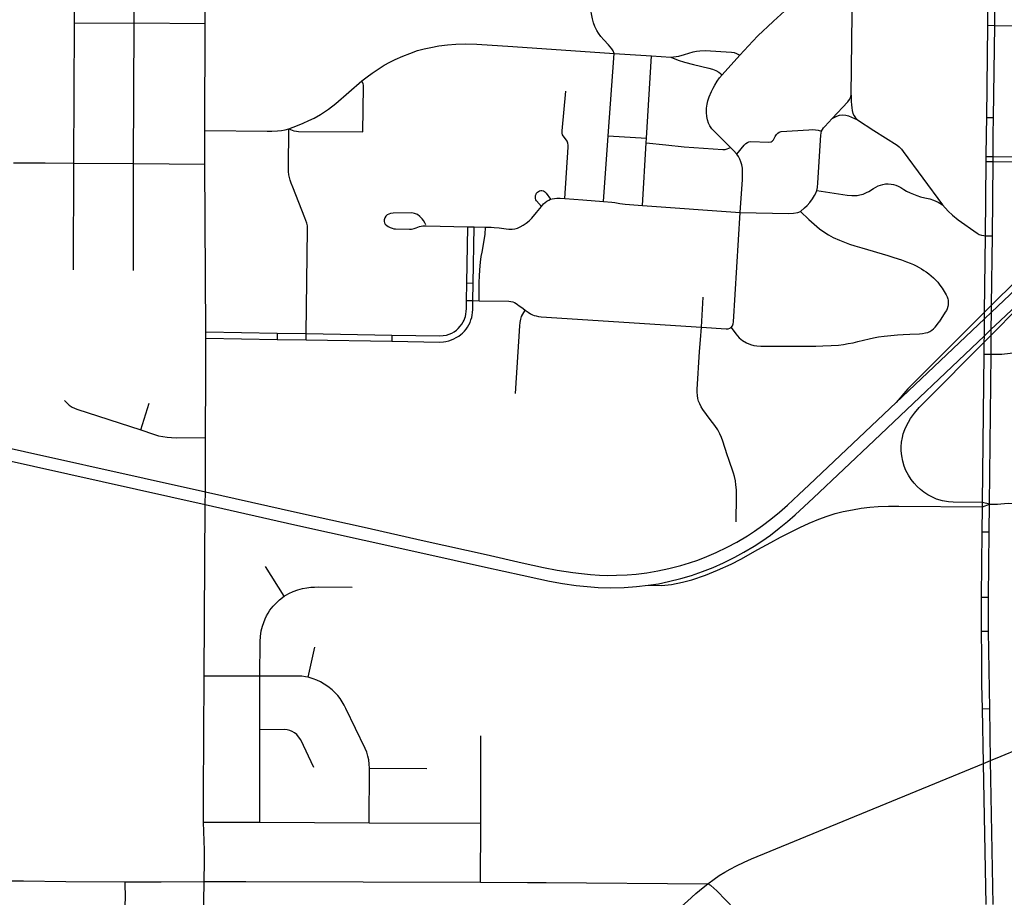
# Model space of a CAD drawing. Extents: x 1410746 to 1533160, y 578873 to 704954.
# Tile 120 of 227: x 1470244 to 1475663, y 635616 to 640446. Entities that reach past the tile are written whole.
import ezdxf

# ---------------------------------------------------------------- set-up
doc = ezdxf.new("R2010")
doc.units = 0
doc.header["$MEASUREMENT"] = 0
doc.layers.add('MC_STREETS', color=254, linetype='CONTINUOUS')

msp = doc.modelspace()

# ---------------------------------------------------------------- linework, layer by layer
at = {"layer": 'MC_STREETS'}
for p, q in [((1470545.328575, 640427.118625), (1470546.551675, 641048.6318)), ((1470873.304625, 640429.431275), (1470875.126625, 641046.623825)), ((1475571.7496, 640415.75435), (1475577.454325, 640969.390175)), ((1475610.8038, 640414.734725), (1475616.2502, 640968.6369)), ((1470542.602575, 639657.312875), (1470545.328575, 640427.118625)), ((1470545.328575, 640427.118625), (1470873.304625, 640429.431275)), ((1470871.12375, 639655.243125), (1470873.304625, 640429.431275)), ((1470873.304625, 640429.431275), (1471265.5535, 640425.024125)), ((1471262.8286, 639835.594225), (1471265.5535, 640425.024125)), ((1475566.413675, 639908.3329), (1475571.7496, 640415.75435)), ((1475571.7496, 640415.75435), (1475610.8038, 640414.734725)), ((1475603.80565, 639907.60685), (1475610.8038, 640414.734725)), ((1473482.982, 639806.838975), (1473516.2686, 640260.91185)), ((1473516.2686, 640260.91185), (1473720.85845, 640246.926125)), ((1473693.495325, 639794.41645), (1473720.85845, 640246.926125)), ((1473720.85845, 640246.926125), (1473827.880575, 640239.504125)), ((1474109.7575, 640143.502325), (1474207.64975, 640251.6639)), ((1475565.215175, 639817.63985), (1475566.413675, 639908.3329)), ((1475566.413675, 639908.3329), (1475603.80565, 639907.60685)), ((1475602.241025, 639812.548975), (1475603.80565, 639907.60685)), ((1471262.8112, 639651.54315), (1471262.8286, 639835.594225)), ((1473457.734575, 639444.748975), (1473482.982, 639806.838975)), ((1473482.982, 639806.838975), (1473693.495325, 639794.41645)), ((1473691.9522, 639768.5183), (1473693.495325, 639794.41645)), ((1475563.61905, 639691.979675), (1475565.215175, 639817.63985)), ((1475602.504275, 639691.61915), (1475602.241025, 639812.548975)), ((1473671.417975, 639423.891), (1473691.9522, 639768.5183)), ((1475563.383825, 639665.388525), (1475563.61905, 639691.979675)), ((1475602.504275, 639691.61915), (1475563.61905, 639691.979675)), ((1475602.5071, 639665.00735), (1475602.504275, 639691.61915)), ((1470210.01745, 639659.0349), (1470384.21655, 639657.73185)), ((1470384.21655, 639657.73185), (1470542.602575, 639657.312875)), ((1470539.143975, 639069.725325), (1470542.602575, 639657.312875)), ((1470542.602575, 639657.312875), (1470871.12375, 639655.243125)), ((1470870.50605, 639065.3802), (1470871.12375, 639655.243125)), ((1470871.12375, 639655.243125), (1471262.8112, 639651.54315)), ((1471268.683575, 638727.477675), (1471262.8112, 639651.54315)), ((1475559.98425, 639257.23015), (1475563.383825, 639665.388525)), ((1475563.383825, 639665.388525), (1475602.5071, 639665.00735)), ((1475598.505675, 639256.5075), (1475602.5071, 639665.00735)), ((1473671.417975, 639423.891), (1474210.1286, 639385.423)), ((1472704.9552, 638995.26775), (1472709.737075, 639306.8784)), ((1472709.737075, 639306.8784), (1472745.3395, 639305.6163)), ((1472739.49355, 638994.8403), (1472745.3395, 639305.6163)), ((1472745.3395, 639305.6163), (1472808.615475, 639304.164225)), ((1475559.98425, 639257.23015), (1475598.505675, 639256.5075)), ((1472703.7619, 638900.545275), (1472704.9552, 638995.26775)), ((1472739.49355, 638994.8403), (1472704.9552, 638995.26775)), ((1472738.3134, 638899.98565), (1472739.49355, 638994.8403)), ((1473996.375775, 638753.4115), (1474005.601025, 638918.498775)), ((1472703.7619, 638900.545275), (1472738.3134, 638899.98565)), ((1472738.3134, 638899.98565), (1472773.37535, 638899.417775)), ((1471268.58125, 638693.1199), (1471268.683575, 638727.477675)), ((1471268.58125, 638693.1199), (1471660.7138, 638686.751025)), ((1471268.916075, 638490.110225), (1471268.58125, 638693.1199)), ((1471268.683575, 638727.477675), (1471660.58325, 638720.742625)), ((1471660.58325, 638720.742625), (1471820.25765, 638718.2656)), ((1471660.58325, 638720.742625), (1471660.7138, 638686.751025)), ((1471819.86425, 638684.8244), (1471820.25765, 638718.2656)), ((1471820.25765, 638718.2656), (1472292.47545, 638710.175775)), ((1472292.47545, 638710.175775), (1472292.0222, 638676.408)), ((1471660.7138, 638686.751025), (1471819.86425, 638684.8244)), ((1471819.86425, 638684.8244), (1472292.0222, 638676.408)), ((1475543.1721, 637788.922175), (1475552.588575, 638604.4575)), ((1475552.588575, 638604.4575), (1475590.13495, 638604.62105)), ((1475582.081975, 637779.819775), (1475590.13495, 638604.62105)), ((1471266.75725, 638145.793125), (1471268.916075, 638490.110225)), ((1470910.1519, 638188.017575), (1470955.684175, 638335.761)), ((1471265.801625, 637846.925025), (1471266.75725, 638145.793125)), ((1471265.314425, 637778.143775), (1471265.801625, 637846.925025)), ((1471258.623275, 636833.504625), (1471265.314425, 637778.143775)), ((1475543.0153, 637765.09355), (1475543.1721, 637788.922175)), ((1475543.0153, 637765.09355), (1475582.081975, 637779.819775)), ((1475582.081975, 637779.819775), (1475543.1721, 637788.922175)), ((1475580.837, 637627.4705), (1475582.081975, 637779.819775)), ((1475542.05675, 637627.351425), (1475543.0153, 637765.09355)), ((1475538.156375, 637268.4986), (1475542.05675, 637627.351425)), ((1475542.05675, 637627.351425), (1475580.837, 637627.4705)), ((1475576.90615, 637268.47935), (1475580.837, 637627.4705)), ((1471700.45235, 637273.926075), (1471596.054825, 637436.6748)), ((1475538.05355, 637079.774575), (1475538.156375, 637268.4986)), ((1475538.156375, 637268.4986), (1475576.90615, 637268.47935)), ((1475576.187925, 637079.911075), (1475576.90615, 637268.47935)), ((1475538.05355, 637079.774575), (1475576.187925, 637079.911075)), ((1475583.051425, 636654.06845), (1475576.187925, 637079.911075)), ((1471832.455625, 636826.519075), (1471867.76835, 636991.53815)), ((1471255.885725, 636179.39195), (1471258.623275, 636833.504625)), ((1471565.912475, 636833.31), (1471258.623275, 636833.504625)), ((1471565.296675, 636537.74425), (1471565.912475, 636833.31)), ((1475542.946375, 636653.8622), (1475583.051425, 636654.06845)), ((1475548.558325, 636352.026875), (1475542.946375, 636653.8622)), ((1475587.65625, 636368.363725), (1475583.051425, 636654.06845)), ((1471564.888925, 636029.52615), (1471565.296675, 636537.74425)), ((1472781.292475, 636024.447675), (1472782.892725, 636503.946425)), ((1475548.558325, 636352.026875), (1475587.65625, 636368.363725)), ((1475601.138975, 635575.14215), (1475587.65625, 636368.363725)), ((1472167.621025, 636026.217975), (1472168.9998, 636326.721575)), ((1472168.9998, 636326.721575), (1472485.566825, 636325.333175)), ((1475563.2524, 635575.145), (1475548.558325, 636352.026875)), ((1471256.070925, 636028.440975), (1471255.885725, 636179.39195)), ((1471256.070925, 636028.440975), (1471564.888925, 636029.52615)), ((1471260.2467, 635875.5282), (1471256.070925, 636028.440975)), ((1471564.888925, 636029.52615), (1472167.621025, 636026.217975)), ((1472167.621025, 636026.217975), (1472781.292475, 636024.447675)), ((1472780.0087, 635698.635675), (1472781.292475, 636024.447675)), ((1470497.260475, 635703.4425), (1470824.7095, 635700.797675)), ((1470824.7095, 635700.797675), (1471023.30375, 635700.631475)), ((1471023.30375, 635700.631475), (1471259.7081, 635702.060425)), ((1471259.7081, 635702.060425), (1471487.7661, 635703.19175)), ((1471487.7661, 635703.19175), (1472780.0087, 635698.635675)), ((1472780.0087, 635698.635675), (1473039.1005, 635697.621575)), ((1473039.1005, 635697.621575), (1473141.167025, 635696.859375)), ((1473141.167025, 635696.859375), (1474030.8894, 635690.014775))]:
    msp.add_line(p, q, dxfattribs=at)
for points in [[(1471265.5535, 640425.024125), (1471267.3739, 640999.5413), (1471266.81665, 641029.7448), (1471265.852275, 641057.304875), (1471262.109125, 641094.962325)], [(1474207.64975, 640251.6639), (1474279.240025, 640328.4419), (1474306.99425, 640356.97425), (1474335.785975, 640384.72845), (1474359.390025, 640407.035575), (1474392.331925, 640437.9024), (1474453.546825, 640493.151425), (1474489.082575, 640523.499475), (1474519.17125, 640547.6223), (1474549.000525, 640569.670025), (1474572.604575, 640584.454975), (1474597.665225, 640598.077875), (1474625.008975, 640607.6265), (1474650.374025, 640614.2265), (1474715.335975, 640630.20155), (1474743.49855, 640638.8765), (1474768.238125, 640649.29315), (1474789.5055, 640661.0119), (1474813.522125, 640675.289375), (1474834.064475, 640689.6209), (1474854.023475, 640698.559475), (1474875.6045, 640703.5708)], [(1474820.70905, 640030.833225), (1474826.472125, 640476.72975), (1474828.22785, 640505.523475), (1474830.68585, 640531.156925), (1474834.197275, 640555.3858), (1474840.51785, 640583.8284), (1474875.6045, 640703.5708)], [(1473516.2686, 640260.91185), (1473509.773425, 640275.5123), (1473502.3745, 640285.49325), (1473483.97165, 640308.075875), (1473458.936175, 640335.67985), (1473443.311175, 640353.3882), (1473429.5091, 640371.096525), (1473419.613275, 640387.24235), (1473409.457025, 640408.85695), (1473402.16535, 640428.127775), (1473395.91535, 640450.5236), (1473390.707025, 640479.16945), (1473388.10285, 640500.5236), (1473386.54035, 640526.8257)], [(1475610.8038, 640414.734725), (1475794.333725, 640411.736), (1475821.22095, 640412.11045), (1475853.831275, 640414.385575), (1475886.710275, 640417.5648), (1475922.20235, 640423.39565), (1475982.742975, 640436.730925)], [(1472127.6093, 640108.845325), (1472156.6434, 640132.039225), (1472183.290225, 640151.56835), (1472222.76955, 640178.292825), (1472250.708775, 640195.603), (1472281.98855, 640212.609475), (1472311.2873, 640227.1374), (1472352.1403, 640245.4077), (1472390.408225, 640260.566125), (1472434.13585, 640275.776425), (1472470.274625, 640285.7981), (1472507.208175, 640293.62315), (1472551.25075, 640302.235325), (1472598.126925, 640308.574625), (1472643.983675, 640312.218875), (1472696.521575, 640312.82625), (1472759.384825, 640311.307825), (1472957.69255, 640299.160325), (1473516.2686, 640260.91185)], [(1473827.880575, 640239.504125), (1473871.781075, 640246.184625), (1473903.03635, 640254.296675), (1473950.69605, 640268.66575), (1473969.519525, 640273.2155), (1473988.094175, 640275.50735), (1474016.346075, 640275.776425), (1474162.419625, 640267.88055), (1474176.696425, 640264.7587), (1474189.817675, 640260.804325), (1474207.64975, 640251.6639)], [(1473827.880575, 640239.504125), (1473867.72505, 640223.995775), (1473903.513525, 640211.8277), (1473951.70865, 640198.705275), (1474036.408, 640178.902325), (1474056.926725, 640173.65335), (1474074.6067, 640167.015925), (1474091.445225, 640157.507125), (1474109.7575, 640143.502325)], [(1471725.774625, 639845.288), (1471772.70515, 639864.583975), (1471803.68125, 639877.338825), (1471835.872075, 639890.701075), (1471864.722375, 639904.670675), (1471900.0903, 639924.409975), (1471943.682075, 639953.0674), (1471983.956925, 639984.704475), (1472127.6093, 640108.845325)], [(1472133.4301, 639829.146475), (1472136.104225, 640075.799425), (1472135.45185, 640084.98395), (1472133.7119, 640092.675025), (1472127.6093, 640108.845325)], [(1474156.390775, 639743.380475), (1474064.469175, 639833.535125), (1474053.215925, 639846.315), (1474042.00105, 639862.56365), (1474034.96825, 639876.909075), (1474029.116225, 639894.14625), (1474025.5614, 639913.42575), (1474024.0051, 639935.2141), (1474024.523875, 639958.818125), (1474027.6365, 639981.644025), (1474031.78665, 639998.763425), (1474039.5682, 640020.811175), (1474051.7593, 640050.121675), (1474060.9025, 640069.369425), (1474069.656875, 640085.916825), (1474082.28855, 640106.973925), (1474095.6252, 640126.1356), (1474109.7575, 640143.502325)], [(1473244.889425, 639461.149575), (1473263.5753, 639744.696675), (1473263.31225, 639754.956175), (1473261.4708, 639766.79405), (1473256.9987, 639777.05355), (1473232.270675, 639812.0411), (1473229.9031, 639822.3006), (1473230.16615, 639834.40155), (1473249.895975, 640053.007825)], [(1475067.876775, 638339.024725), (1475554.802925, 638799.906125), (1475593.108125, 638836.16245), (1476100.89505, 639316.7888), (1476146.3837, 639358.242175), (1476194.4403, 639400.42925), (1476237.61935, 639437.355825), (1476278.81445, 639471.230175), (1476322.835725, 639506.08035), (1476360.987525, 639534.32735), (1476410.144625, 639569.5444), (1476452.23245, 639597.868975), (1476489.016125, 639621.63625), (1476539.081, 639652.585975), (1476587.697175, 639680.69815), (1476643.4575, 639711.8799), (1476696.5584, 639738.863425), (1476797.035225, 639786.10055), (1476879.926225, 639822.659), (1477465.10925, 640075.52865)], [(1477465.10925, 640075.52865), (1477396.5929, 640059.46455), (1477319.751175, 640033.336025), (1477249.31135, 640006.18325), (1477118.120675, 639952.5201), (1477009.265025, 639906.229525), (1476934.4965, 639875.5351), (1476871.140025, 639850.743425), (1476814.866875, 639830.28045), (1476762.702625, 639814.08965), (1476657.065925, 639784.6323), (1476580.329825, 639764.56285), (1476514.3737, 639749.1348), (1476451.79875, 639736.730925), (1476402.712525, 639727.434325), (1476322.18165, 639714.979525), (1476240.961075, 639705.34075), (1476175.399225, 639700.025825), (1476109.2881, 639696.48415), (1476025.075125, 639691.761925), (1475937.913925, 639689.4508), (1475602.504275, 639691.61915)], [(1474716.4458, 639902.09835), (1474802.51985, 639993.855375), (1474811.82745, 640006.852875), (1474816.5643, 640017.5108), (1474820.70905, 640030.833225)], [(1474820.70905, 640030.833225), (1474820.70905, 639996.194925), (1474821.597225, 639978.4317), (1474823.37355, 639960.372425), (1474826.038025, 639945.865775), (1474830.466225, 639930.46525), (1474836.10775, 639917.3769), (1474843.554575, 639906.770825), (1474855.515175, 639894.705175)], [(1474657.990075, 639831.8949), (1474662.585775, 639842.195575), (1474668.449225, 639850.911525), (1474675.865925, 639858.969175), (1474716.4458, 639902.09835)], [(1474716.4458, 639902.09835), (1474742.2548, 639915.6683), (1474756.761425, 639921.293325), (1474774.820725, 639923.06965), (1474790.511575, 639921.293325), (1474805.0182, 639916.8525), (1474855.515175, 639894.705175)], [(1474855.515175, 639894.705175), (1474945.7997, 639835.6267), (1475073.181675, 639755.320675), (1475084.5695, 639745.733175), (1475096.98745, 639733.469075), (1475107.409025, 639719.7867), (1475323.744075, 639426.7371)], [(1471262.8286, 639835.594225), (1471605.38155, 639832.3244), (1471632.54375, 639833.222825), (1471662.8895, 639834.868075), (1471684.09495, 639836.696125), (1471705.848825, 639839.986625), (1471725.774625, 639845.288)], [(1471820.25765, 638718.2656), (1471828.6047, 639293.94715), (1471827.061225, 639311.096825), (1471824.145775, 639326.01705), (1471819.25815, 639340.3902), (1471813.801675, 639354.74635), (1471747.366475, 639524.019975), (1471738.034875, 639547.24045), (1471732.392525, 639563.082475), (1471728.486275, 639577.6224), (1471725.8821, 639592.37935), (1471724.146, 639611.25955), (1471723.898875, 639630.626725), (1471725.774625, 639845.288)], [(1471725.774625, 639845.288), (1471752.06185, 639835.256925), (1471766.79885, 639831.8561), (1471778.321075, 639831.381975), (1472133.4301, 639829.146475)], [(1474190.261, 639706.480025), (1474231.30605, 639755.0359), (1474241.2019, 639764.931725), (1474249.2748, 639770.6609), (1474257.0873, 639774.0463), (1474266.44125, 639775.0387), (1474367.24355, 639772.4838), (1474379.48315, 639773.7859), (1474386.253975, 639777.1713), (1474393.0248, 639785.76505), (1474401.61855, 639802.431725), (1474409.43105, 639814.150475), (1474415.941475, 639821.181725), (1474423.753975, 639826.9109), (1474435.181125, 639829.9687), (1474587.25015, 639840.424425), (1474610.248625, 639841.397825), (1474624.886425, 639840.395225), (1474639.1232, 639837.7885), (1474657.990075, 639831.8949)], [(1474630.697525, 639505.1199), (1474634.38675, 639522.698025), (1474636.990925, 639547.87165), (1474653.07745, 639809.70885), (1474654.662175, 639821.118825), (1474657.990075, 639831.8949)], [(1473691.9522, 639768.5183), (1473799.7241, 639757.543675), (1473901.9759, 639745.70195), (1474114.06205, 639731.3004), (1474126.202825, 639731.5968), (1474138.228375, 639734.770825), (1474156.390775, 639743.380475)], [(1474190.261, 639706.480025), (1474172.7123, 639726.39005), (1474156.390775, 639743.380475)], [(1474210.1286, 639385.423), (1474222.5089, 639566.88515), (1474223.1585, 639589.801075), (1474222.69785, 639609.48345), (1474221.39715, 639628.8803), (1474218.284525, 639647.03725), (1474213.63325, 639663.9443), (1474207.909125, 639677.904075), (1474199.51375, 639693.187975), (1474190.261, 639706.480025)], [(1475602.5071, 639665.00735), (1475713.27375, 639663.130825)], [(1473115.923875, 639417.82585), (1473088.481275, 639449.7302), (1473085.529875, 639454.938525), (1473083.272925, 639462.2302), (1473082.5922, 639469.9473), (1473083.599075, 639478.3072), (1473086.0507, 639485.494075), (1473089.1757, 639490.702425), (1473093.8632, 639496.08435), (1473099.24515, 639500.77185), (1473105.32155, 639503.89685), (1473111.57155, 639505.112125), (1473118.6896, 639505.45935), (1473126.154875, 639503.89685), (1473131.710425, 639500.945475), (1473136.397925, 639497.47325), (1473140.96315, 639492.125075), (1473166.104275, 639457.951)], [(1474540.6883, 639390.180425), (1474564.1258, 639409.9721), (1474578.1883, 639423.774175), (1474592.048175, 639439.442775), (1474607.6341, 639459.905975), (1474619.4128, 639477.55915), (1474626.57425, 639491.882075), (1474630.697525, 639505.1199)], [(1474630.697525, 639505.1199), (1474798.015225, 639480.81435), (1474823.622875, 639478.644225), (1474839.476275, 639478.121575), (1474854.221825, 639478.861225), (1474868.76175, 639481.248375), (1474887.207925, 639486.673725), (1474905.654125, 639494.92025), (1474918.1499, 639501.385), (1474943.13505, 639517.57285), (1474955.55875, 639524.765525), (1474968.184225, 639531.078275), (1474981.74495, 639536.222), (1474994.370425, 639539.729075), (1475009.100175, 639542.067125), (1475024.063725, 639542.76855), (1475039.728675, 639541.3657), (1475053.5232, 639538.56005), (1475067.0839, 639535.05295), (1475079.9432, 639529.67545), (1475093.5039, 639522.427475), (1475110.1041, 639511.438625), (1475125.30145, 639502.554025), (1475144.473475, 639493.2018), (1475163.411725, 639485.018625), (1475181.648525, 639478.472075), (1475201.967225, 639471.92765), (1475225.57285, 639465.818875), (1475252.99755, 639459.289175), (1475272.962825, 639453.212775), (1475285.9481, 639447.88665), (1475298.967225, 639441.022025), (1475323.744075, 639426.7371)], [(1473115.923875, 639417.82585), (1473127.60315, 639431.959275), (1473136.4987, 639440.57685), (1473145.95025, 639448.082475), (1473155.4018, 639453.225225), (1473166.104275, 639457.951)], [(1473166.104275, 639457.951), (1473175.277825, 639460.86985), (1473187.509225, 639462.398775), (1473200.019125, 639462.920075), (1473217.799675, 639463.17625), (1473244.889425, 639461.149575)], [(1473244.889425, 639461.149575), (1473343.14495, 639453.7988), (1473457.734575, 639444.748975)], [(1472808.615475, 639304.164225), (1472838.026425, 639303.4893), (1472854.6143, 639303.165475), (1472883.24155, 639300.05625), (1472920.610825, 639295.31045), (1472936.66985, 639293.574325), (1472954.899025, 639293.1403), (1472969.22195, 639295.093425), (1472983.978875, 639299.4337), (1472999.386875, 639306.37815), (1473015.4459, 639315.926775), (1473030.853875, 639326.343425), (1473047.997975, 639339.7983), (1473062.103875, 639352.819125), (1473089.230625, 639384.50315), (1473115.923875, 639417.82585)], [(1473457.734575, 639444.748975), (1473503.222725, 639442.08625), (1473518.755275, 639440.3111), (1473546.89045, 639434.968975), (1473562.2525, 639432.74765), (1473577.0101, 639431.2634), (1473671.417975, 639423.891)], [(1475323.744075, 639426.7371), (1475354.56005, 639391.58085), (1475378.73905, 639369.5351), (1475409.771775, 639345.286025), (1475513.6647, 639272.0099), (1475525.500275, 639264.435125), (1475538.2827, 639259.4642), (1475550.15835, 639257.5473), (1475559.98425, 639257.23015)], [(1472479.717375, 639317.059725), (1472474.057825, 639328.812225), (1472466.838075, 639341.326475), (1472458.929425, 639350.62445), (1472446.901675, 639363.00595), (1472432.5745, 639373.088025), (1472417.186075, 639380.16315), (1472401.45315, 639382.2749), (1472298.677425, 639381.93195), (1472284.52715, 639380.16315), (1472275.32945, 639376.6256), (1472266.485525, 639371.14235), (1472259.587275, 639364.774725), (1472253.396525, 639355.40015), (1472249.85895, 639343.726175), (1472250.743325, 639334.5285), (1472252.5135, 639327.8892), (1472255.98325, 639321.1538), (1472264.35145, 639313.1938), (1472272.10735, 639308.29535), (1472282.9248, 639301.96815), (1472293.129925, 639297.8861), (1472302.31455, 639295.845075), (1472311.943325, 639295.084575), (1472389.601875, 639293.6634), (1472400.36555, 639293.997425), (1472415.1225, 639296.254375), (1472425.97635, 639299.92375), (1472444.6975, 639307.152975), (1472453.12055, 639309.800225), (1472462.26555, 639311.484825), (1472471.65275, 639312.12795), (1472481.99665, 639312.326625), (1472709.737075, 639306.8784)], [(1474160.09385, 638751.8324), (1474167.823975, 638761.87365), (1474171.253275, 638772.4065), (1474172.845475, 638782.2537), (1474210.1286, 639385.423)], [(1474210.1286, 639385.423), (1474475.84455, 639380.024175), (1474503.9074, 639380.79705), (1474526.528575, 639384.887125), (1474540.6883, 639390.180425)], [(1474540.6883, 639390.180425), (1474587.823725, 639345.9096), (1474616.990375, 639320.38875), (1474646.417475, 639295.9096), (1474669.59455, 639278.461675), (1474695.3758, 639261.5346), (1474722.198725, 639247.4721), (1474756.573725, 639231.8471), (1474782.8758, 639221.69085), (1474811.261225, 639211.274175), (1474839.713725, 639202.09975), (1474878.867475, 639190.497075), (1475021.589275, 639148.939125), (1475056.05605, 639137.83965), (1475096.5594, 639124.014), (1475125.379075, 639113.4987), (1475144.851825, 639105.904325), (1475162.9615, 639098.115225), (1475178.344975, 639090.715575), (1475194.31265, 639082.3423), (1475207.74885, 639074.163725), (1475220.406125, 639066.1799), (1475233.063425, 639057.417175), (1475247.668, 639046.512425), (1475261.1042, 639035.8024), (1475272.982575, 639025.48185), (1475284.08205, 639013.992925), (1475296.544625, 639000.556725), (1475309.2019, 638984.9785), (1475321.275025, 638968.6214), (1475332.93055, 638950.3276), (1475343.279225, 638932.0126), (1475348.147425, 638921.3026), (1475351.84725, 638910.0084), (1475353.6454, 638901.834925), (1475354.340275, 638894.170575), (1475354.4446, 638885.06035), (1475354.007925, 638877.0538), (1475352.403925, 638866.883875), (1475348.5155, 638854.936725), (1475344.252875, 638845.7483), (1475338.216325, 638835.427725), (1475304.920425, 638782.554975)], [(1472773.37535, 638899.417775), (1472773.10315, 639001.70865), (1472774.033175, 639034.722325), (1472776.073825, 639068.8176), (1472780.241325, 639111.276675), (1472784.66685, 639143.012275), (1472788.67485, 639167.2593), (1472806.406425, 639263.84215), (1472808.615475, 639304.164225)], [(1475552.588575, 638604.4575), (1475553.34875, 638671.553025), (1475553.745425, 638706.565575), (1475554.802925, 638799.906125), (1475555.22355, 638837.03185), (1475559.98425, 639257.23015)], [(1475590.13495, 638604.62105), (1475591.49465, 638710.51055), (1475591.90985, 638742.8441), (1475593.108125, 638836.16245), (1475593.604775, 638874.840525), (1475598.505675, 639256.5075)], [(1475862.93335, 639140.15135), (1475593.604775, 638874.840525), (1475555.22355, 638837.03185), (1475530.8907, 638813.062), (1475219.779575, 638501.9509), (1475131.7235, 638413.479375), (1475067.876775, 638339.024725)], [(1473702.8015, 637332.861725), (1473759.442775, 637341.7625), (1473814.8703, 637353.09075), (1473882.8775, 637370.40465), (1473941.037225, 637387.33175), (1474002.23515, 637409.033125), (1474060.394875, 637431.602575), (1474118.248675, 637457.02095), (1474179.7525, 637487.158125), (1474230.29755, 637514.671925), (1474285.655275, 637548.35605), (1474328.19, 637576.133825), (1474375.93305, 637609.55395), (1474424.9782, 637646.88035), (1474469.249025, 637684.20675), (1474511.78375, 637721.0991), (1474561.262925, 637766.238), (1474612.4782, 637813.547025), (1474946.24555, 638129.0852), (1475553.745425, 638706.565575), (1475591.90985, 638742.8441), (1475613.780275, 638763.633825), (1475821.347625, 638958.919725)], [(1472292.0222, 638676.408), (1472556.334675, 638672.0442), (1472575.945575, 638672.49975), (1472589.60035, 638675.151625), (1472605.572575, 638678.971075), (1472619.808675, 638683.31135), (1472634.044775, 638689.56135), (1472646.7184, 638696.158575), (1472660.384375, 638704.368125), (1472671.892, 638712.99885), (1472681.440625, 638721.158575), (1472692.378125, 638731.401625), (1472701.232275, 638742.68635), (1472708.697575, 638753.276625), (1472716.510075, 638766.471075), (1472722.41285, 638779.491925), (1472727.794775, 638793.554425), (1472731.78785, 638806.228025), (1472735.08645, 638820.116925), (1472736.64895, 638834.526625), (1472737.60695, 638850.83475), (1472738.3134, 638899.98565)], [(1472292.47545, 638710.175775), (1472555.925425, 638705.602475), (1472574.496175, 638707.096075), (1472593.419775, 638710.5683), (1472607.8295, 638714.734975), (1472621.892, 638720.81135), (1472635.7809, 638728.797475), (1472647.760075, 638736.9572), (1472658.003125, 638746.3322), (1472668.940625, 638758.484975), (1472677.10035, 638769.596075), (1472685.607275, 638782.964125), (1472690.815625, 638792.859975), (1472694.635075, 638803.103025), (1472697.760075, 638812.651625), (1472700.364225, 638826.0197), (1472702.10035, 638839.908575), (1472702.9684, 638856.401625), (1472703.7619, 638900.545275)], [(1472773.37535, 638899.417775), (1472935.592125, 638896.790425), (1472946.931525, 638895.765725), (1472957.41885, 638893.07305), (1472967.055825, 638889.104875), (1472976.5511, 638883.43605), (1472983.899925, 638878.476575), (1472992.3525, 638872.045275), (1473001.4482, 638865.062725), (1473014.21895, 638855.6914), (1473025.14855, 638847.1906)], [(1472972.011775, 638388.88125), (1472996.134125, 638761.1165), (1472998.460675, 638779.910575), (1473001.4249, 638798.025375), (1473006.694675, 638812.187875), (1473025.14855, 638847.1906)], [(1473025.14855, 638847.1906), (1473041.6813, 638835.817775), (1473055.36995, 638827.325725), (1473066.396925, 638822.1291), (1473075.64945, 638818.70695), (1473086.8771, 638815.414175), (1473098.751225, 638813.195575), (1473113.7252, 638811.459475), (1473996.375775, 638753.4115)], [(1475543.1721, 637788.922175), (1475381.8494, 637790.8332), (1475356.83585, 637792.27965), (1475323.4157, 637797.922025), (1475290.4296, 637807.90465), (1475264.387925, 637819.189375), (1475241.818475, 637831.776175), (1475220.98515, 637844.797025), (1475201.20935, 637859.92035), (1475184.5268, 637876.48105), (1475167.1657, 637894.7102), (1475149.8046, 637915.977575), (1475135.481675, 637938.547025), (1475121.592775, 637965.45675), (1475112.4782, 637989.328275), (1475104.231675, 638016.238), (1475098.5893, 638045.31785), (1475095.927075, 638072.544575), (1475095.817825, 638095.8631), (1475097.72125, 638120.40465), (1475102.49555, 638146.88035), (1475107.269875, 638165.977575), (1475115.5164, 638189.8491), (1475125.62945, 638211.50265), (1475146.7664, 638250.17895), (1475168.467775, 638279.69285), (1475194.943475, 638311.8109), (1475223.5893, 638341.3248), (1475270.89835, 638389.501875), (1475510.9157, 638628.21715), (1475553.34875, 638671.553025), (1475591.49465, 638710.51055), (1475612.912225, 638732.383825), (1475717.0789, 638838.720625)], [(1474188.3367, 637681.616625), (1474189.135875, 637823.9361), (1474188.52845, 637859.31755), (1474186.31535, 637885.135725), (1474183.537575, 637907.705175), (1474178.329225, 637931.6635), (1474172.773675, 637950.760725), (1474146.732, 638025.4135), (1474138.05145, 638050.760725), (1474113.83205, 638126.540275), (1474106.454225, 638146.594075), (1474097.079225, 638166.73295), (1474085.6209, 638188.60795), (1474069.30145, 638212.9135), (1474043.954225, 638245.899625), (1474003.93685, 638300.75795), (1473995.032775, 638315.386075), (1473986.5527, 638331.7102), (1473980.40465, 638346.338325), (1473976.376625, 638361.39045), (1473974.2566, 638377.7146), (1473973.1966, 638395.098725), (1473972.7726, 638410.150875), (1473985.6209, 638620.5524), (1473990.43195, 638683.35025), (1473996.375775, 638753.4115)], [(1473996.375775, 638753.4115), (1474132.4975, 638744.1022), (1474143.8189, 638745.0946), (1474152.743, 638747.91195), (1474160.09385, 638751.8324)], [(1474160.09385, 638751.8324), (1474185.735775, 638716.405975), (1474204.5462, 638695.4385), (1474222.51495, 638681.115575), (1474243.6087, 638668.355175), (1474266.785775, 638657.678075), (1474285.01495, 638652.46975), (1474301.160775, 638650.386425), (1474323.035775, 638649.34475), (1474395.95245, 638649.865575), (1474626.4212, 638649.084325), (1474665.223275, 638650.386425), (1474710.275375, 638651.948925), (1474751.160775, 638655.59475), (1474778.244125, 638658.980175), (1474804.806625, 638663.40725), (1474831.1087, 638668.355175), (1474856.88995, 638674.084325), (1474919.38995, 638689.1885), (1474943.869125, 638694.65725), (1474970.95245, 638699.865575), (1475001.160775, 638704.292675), (1475038.660775, 638708.459325), (1475075.900375, 638711.584325), (1475106.1087, 638713.667675), (1475143.6087, 638715.490575), (1475195.692025, 638717.573925), (1475213.660775, 638718.876), (1475229.744375, 638721.816625), (1475241.785775, 638725.126), (1475254.025375, 638730.59475), (1475264.6449, 638737.5328), (1475273.49495, 638744.2831), (1475282.410775, 638753.251), (1475290.19965, 638763.16755), (1475304.920425, 638782.554975)], [(1475590.13495, 638604.62105), (1475625.59125, 638604.7755), (1475649.02765, 638605.845475), (1475695.71105, 638611.0007), (1475716.618325, 638611.5735), (1475738.3848, 638609.8551), (1475756.428075, 638606.991075), (1475773.89855, 638602.98145), (1475793.946625, 638596.680625), (1475813.4219, 638588.9478), (1475835.1884, 638578.350975), (1475858.959675, 638564.8901), (1475921.6364, 638531.58665), (1475937.44405, 638524.736125), (1475953.962225, 638518.885925), (1475968.4156, 638515.100525), (1475990.4398, 638512.3475), (1476011.431625, 638512.3475), (1476030.764025, 638515.455425), (1476047.22095, 638519.918325)], [(1468967.875925, 638347.515625), (1469517.74685, 638231.61225), (1469930.594075, 638144.9803), (1471265.801625, 637846.925025)], [(1470489.69135, 638350.802075), (1470501.026525, 638338.369925), (1470515.433575, 638325.213375), (1470532.8604, 638314.244325), (1470557.7148, 638302.861725), (1470910.1519, 638188.017575)], [(1471265.801625, 637846.925025), (1471772.952675, 637733.80095), (1472139.907175, 637652.0757), (1472469.235675, 637578.442075), (1472811.915325, 637501.571775), (1473010.15975, 637457.067925), (1473127.763375, 637431.77355), (1473202.74005, 637417.01445), (1473288.5111, 637403.6633), (1473335.847025, 637397.5946), (1473385.16455, 637392.351325), (1473435.7784, 637389.502975), (1473481.568375, 637387.708625), (1473528.8319, 637387.884675), (1473586.686925, 637391.1213), (1473636.2807, 637394.94145), (1473695.114475, 637401.6404), (1473755.80155, 637411.7549), (1473817.70235, 637425.106075), (1473882.435225, 637441.693875), (1473929.77115, 637455.854175), (1473975.893325, 637471.22825), (1474025.656725, 637491.052675), (1474078.112925, 637513.062), (1474137.7255, 637542.4344), (1474190.72555, 637571.159625), (1474249.354775, 637606.0628), (1474287.4828, 637630.925), (1474332.488525, 637662.7752), (1474378.53285, 637697.7412), (1474425.269575, 637736.169175), (1474469.236725, 637774.59715), (1474532.24475, 637832.412225), (1474590.059825, 637886.7653), (1475067.876775, 638339.024725)], [(1468967.828275, 638301.071025), (1469502.12185, 638174.146975), (1469940.3163, 638073.452525), (1471265.314425, 637778.143775)], [(1470910.1519, 638188.017575), (1470981.178025, 638164.1182), (1471008.080725, 638156.31805), (1471032.232725, 638151.412175), (1471055.818675, 638148.0158), (1471079.781975, 638145.75155), (1471105.07565, 638144.845375), (1471266.75725, 638145.793125)], [(1471265.314425, 637778.143775), (1471758.8395, 637666.4443), (1472140.31175, 637582.083275), (1472463.16695, 637510.067975), (1472807.869525, 637432.7931), (1473009.3506, 637387.884675), (1473100.427075, 637368.2733), (1473159.469725, 637356.426025), (1473231.465275, 637343.380825), (1473306.87755, 637332.338325), (1473366.59515, 637325.579275), (1473427.6868, 637320.7243), (1473495.6563, 637318.7014), (1473570.5037, 637321.533475), (1473639.68695, 637325.98385), (1473702.8015, 637332.861725)], [(1475582.081975, 637779.819775), (1475626.156025, 637779.622325), (1475644.74385, 637780.776875), (1475684.35525, 637784.235), (1475706.67595, 637783.60625), (1475718.9366, 637782.034375), (1475733.10545, 637778.15085), (1475755.08985, 637769.459325)], [(1473702.8015, 637332.861725), (1473776.030575, 637332.45715), (1473832.26725, 637338.121275), (1473891.336, 637349.8541), (1473942.717725, 637363.609825), (1474019.183425, 637389.502975), (1474084.725475, 637415.800725), (1474160.382025, 637449.785475), (1474213.786625, 637477.29695), (1474307.3421, 637529.4809), (1474378.0463, 637569.1367), (1474431.450925, 637597.45735), (1474485.6647, 637625.3734), (1474537.451, 637651.671125), (1474589.2373, 637675.1368), (1474642.641925, 637697.388725), (1474687.55035, 637713.16735), (1474733.26795, 637727.327675), (1474776.153475, 637738.655925), (1474827.939775, 637748.77045), (1474875.2757, 637756.86205), (1474923.0162, 637762.526175), (1474969.947525, 637766.571975), (1475025.37505, 637768.594875), (1475082.016325, 637768.1903), (1475543.0153, 637765.09355)], [(1471700.45235, 637273.926075), (1471725.27875, 637288.249), (1471749.237075, 637299.3601), (1471774.237075, 637308.040675), (1471800.625975, 637315.332325), (1471824.237075, 637319.499), (1471846.114825, 637322.09455), (1471866.45395, 637323.3928), (1471887.225825, 637323.82555), (1472074.068625, 637322.095425)], [(1471565.912475, 636833.31), (1471567.841, 637023.79755), (1471568.900075, 637051.731775), (1471572.785575, 637081.8964), (1471579.460775, 637107.1138), (1471586.910675, 637127.3115), (1471594.723175, 637148.40525), (1471602.275275, 637164.551075), (1471610.6086, 637179.915675), (1471621.285675, 637196.0615), (1471638.718125, 637217.86715), (1471655.400275, 637235.384425), (1471674.150275, 637252.3115), (1471700.45235, 637273.926075)], [(1475542.946375, 636653.8622), (1475540.427475, 636789.34015), (1475539.125375, 636941.6839), (1475538.05355, 637079.774575)], [(1471832.455625, 636826.519075), (1471816.83655, 636829.575), (1471796.455925, 636831.963), (1471775.06285, 636833.265175), (1471756.737, 636833.31), (1471565.912475, 636833.31)], [(1472029.731525, 636673.72365), (1472019.54515, 636690.700925), (1472007.321525, 636709.71545), (1471994.07925, 636726.692725), (1471980.1579, 636741.972275), (1471962.841075, 636758.27045), (1471940.431075, 636775.926825), (1471919.37925, 636789.508625), (1471899.006525, 636801.053175), (1471879.3129, 636810.2209), (1471858.940175, 636818.70955), (1471832.455625, 636826.519075)], [(1472168.9998, 636326.721575), (1472167.853425, 636348.27365), (1472165.331375, 636371.4307), (1472160.745825, 636392.524225), (1472154.32605, 636414.076325), (1472145.842775, 636435.16985), (1472039.76785, 636654.065475), (1472029.731525, 636673.72365)], [(1471863.144175, 636330.04545), (1471790.578, 636482.26095), (1471779.33785, 636499.4799), (1471768.576, 636511.915825), (1471756.6184, 636521.4819), (1471743.943325, 636528.656475), (1471731.507425, 636534.156975), (1471715.723375, 636538.22255), (1471700.41765, 636539.657475), (1471565.296675, 636537.74425)], [(1475587.65625, 636368.363725), (1475645.54835, 636392.91145), (1475742.79225, 636432.192225), (1475936.264675, 636517.042575)], [(1474030.8894, 635690.014775), (1474066.26635, 635715.409275), (1474094.618075, 635735.08605), (1474124.726375, 635754.040725), (1474154.583475, 635770.9234), (1474189.912575, 635789.675), (1474232.03575, 635809.51365), (1474271.74895, 635826.535725), (1475548.558325, 636352.026875)], [(1471259.7081, 635702.060425), (1471261.18225, 635814.66805), (1471260.2467, 635875.5282)], [(1470157.211, 635705.98985), (1470264.921125, 635706.20635), (1470497.260475, 635703.4425)], [(1470782.21, 635463.6015), (1470790.161875, 635474.145475), (1470799.91835, 635489.122325), (1470809.032925, 635508.914), (1470815.6827, 635529.3538), (1470821.15145, 635550.968375), (1470824.458425, 635579.7177), (1470825.4314, 635606.629525), (1470824.7095, 635700.797675)], [(1471275.85055, 634646.143175), (1471276.7219, 634746.4107), (1471275.708, 634787.98095), (1471274.17355, 634824.049675), (1471270.976425, 634866.3899), (1471260.49935, 634966.09095), (1471256.7817, 635008.675125), (1471253.739975, 635054.97695), (1471251.71215, 635100.264875), (1471251.0362, 635149.270475), (1471252.037925, 635254.7333), (1471259.7081, 635702.060425)], [(1473387.781625, 635066.931125), (1473836.43355, 635514.895375), (1473888.8111, 635566.04675), (1473920.0611, 635595.213425), (1473965.5084, 635635.812925), (1474005.882675, 635670.28515), (1474030.8894, 635690.014775)], [(1474229.930975, 635496.816325), (1474080.29395, 635650.6573), (1474064.4268, 635666.301475), (1474047.827475, 635680.52945), (1474030.8894, 635690.014775)]]:
    msp.add_lwpolyline(points, dxfattribs=at)

doc.saveas('drawing.dxf')
